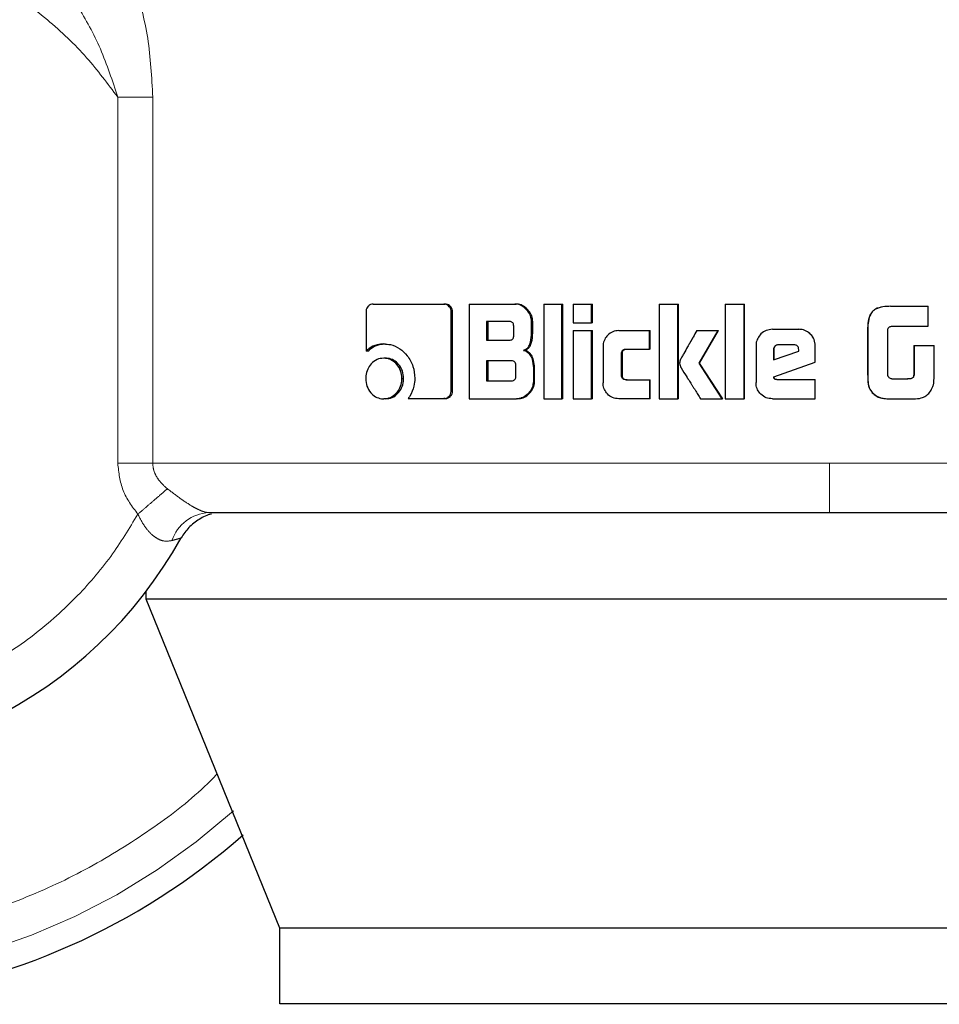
# Model space of a CAD drawing. Header units: millimetres. Extents: x 19 to 255, y 64 to 156.
# Tile 11 of 76: x 55.476 to 56.446, y 63.542 to 64.581. Entities that reach past the tile are written whole.
import ezdxf

# ---------------------------------------------------------------- set-up
doc = ezdxf.new("R2010")
doc.units = ezdxf.units.MM
doc.linetypes.add('PHANTOM', pattern=[12.7, 6.35, -1.27, 1.27, -1.27, 1.27, -1.27])

msp = doc.modelspace()

# ---------------------------------------------------------------- linework, layer by layer
at = {"color": 8, "linetype": 'PHANTOM', "lineweight": 18}
for p, q in [((55.5795, 64.1131), (55.5795, 64.4993)), ((55.6164, 64.4993), (55.5795, 64.4993)), ((55.6164, 64.1131), (55.6164, 64.4993)), ((56.3707, 64.2546), (56.3705, 64.2546)), ((56.3705, 64.2087), (56.3707, 64.2087)), ((55.5795, 64.1131), (55.6164, 64.1131)), ((56.3302, 64.1131), (55.6164, 64.1131)), ((57.3365, 64.1131), (56.3302, 64.1131))]:
    msp.add_line(p, q, dxfattribs=at)
at = {"color": 7, "linetype": 'Continuous', "lineweight": 25}
for p, q in [((55.8488, 64.2811), (55.9234, 64.2811)), ((55.9234, 64.2811), (55.925, 64.2811)), ((55.9501, 64.2811), (55.9501, 64.1811)), ((55.9501, 64.2811), (55.9984, 64.2811)), ((55.9984, 64.2811), (55.9997, 64.2811)), ((56.0288, 64.2811), (56.0288, 64.1811)), ((56.0288, 64.2811), (56.048, 64.2811)), ((56.048, 64.1811), (56.048, 64.2811)), ((56.048, 64.2811), (56.0491, 64.2811)), ((56.0491, 64.1811), (56.0491, 64.2811)), ((56.06, 64.2811), (56.06, 64.2611)), ((56.06, 64.2811), (56.0793, 64.2811)), ((56.0793, 64.2611), (56.0793, 64.2811)), ((56.0793, 64.2811), (56.0803, 64.2811)), ((56.0803, 64.2611), (56.0803, 64.2811)), ((56.1505, 64.2811), (56.1505, 64.1811)), ((56.1505, 64.2811), (56.1703, 64.2811)), ((56.1703, 64.1811), (56.1703, 64.2811)), ((56.1703, 64.2811), (56.1709, 64.2811)), ((56.1709, 64.1811), (56.1709, 64.2811)), ((56.2204, 64.2811), (56.2204, 64.1811)), ((56.2204, 64.2811), (56.2403, 64.2811)), ((56.2403, 64.1811), (56.2403, 64.2811)), ((56.2403, 64.2811), (56.2407, 64.2811)), ((56.2407, 64.1811), (56.2407, 64.2811)), ((56.3945, 64.2787), (56.3948, 64.2787)), ((56.3948, 64.2787), (56.4344, 64.2787)), ((56.4344, 64.2577), (56.4344, 64.2787)), ((55.8414, 64.2726), (55.8414, 64.2313)), ((55.9313, 64.1898), (55.9313, 64.2726)), ((55.9328, 64.2726), (55.9313, 64.2726)), ((55.9328, 64.1898), (55.9328, 64.2726)), ((55.9924, 64.2626), (55.9685, 64.2626)), ((55.9685, 64.2626), (55.9685, 64.2428)), ((55.97, 64.2626), (55.97, 64.2428)), ((55.9972, 64.2479), (55.9972, 64.2576)), ((56.016, 64.2506), (56.016, 64.2626)), ((56.0172, 64.2626), (56.016, 64.2626)), ((56.0172, 64.2506), (56.0172, 64.2626)), ((56.06, 64.2611), (56.0793, 64.2611)), ((56.0803, 64.2611), (56.0793, 64.2611)), ((56.3956, 64.2577), (56.4344, 64.2577)), ((56.0172, 64.2506), (56.016, 64.2506)), ((56.06, 64.253), (56.0793, 64.253)), ((56.06, 64.253), (56.06, 64.1811)), ((56.0793, 64.1811), (56.0793, 64.253)), ((56.0793, 64.253), (56.0803, 64.253)), ((56.0803, 64.1811), (56.0803, 64.253)), ((56.1081, 64.2531), (56.1404, 64.2531)), ((56.1404, 64.2336), (56.1404, 64.2531)), ((56.1404, 64.2531), (56.1412, 64.2531)), ((56.1412, 64.2336), (56.1412, 64.2531)), ((56.1904, 64.253), (56.2128, 64.253)), ((56.1928, 64.2188), (56.2128, 64.253)), ((56.1933, 64.2188), (56.2133, 64.253)), ((56.2128, 64.253), (56.2133, 64.253)), ((56.2701, 64.2544), (56.2979, 64.2544)), ((56.2979, 64.2544), (56.2981, 64.2544)), ((56.3705, 64.2546), (56.3705, 64.2087)), ((56.3707, 64.2546), (56.3707, 64.2087)), ((56.3917, 64.2061), (56.3917, 64.2536)), ((55.8602, 64.239), (55.862, 64.239)), ((55.9685, 64.2428), (55.9924, 64.2428)), ((56.0914, 64.2361), (56.0914, 64.198)), ((56.2528, 64.237), (56.2528, 64.1983)), ((56.2927, 64.2381), (56.2764, 64.2381)), ((56.3153, 64.2196), (56.3153, 64.237)), ((56.3153, 64.237), (56.3153, 64.237)), ((56.3153, 64.2196), (56.3153, 64.237)), ((56.4192, 64.2372), (56.4192, 64.2064)), ((56.4192, 64.2372), (56.4196, 64.2372)), ((56.4196, 64.2372), (56.4196, 64.2064)), ((56.4196, 64.2372), (56.4406, 64.2372)), ((56.4406, 64.2059), (56.4406, 64.2372)), ((55.8433, 64.2313), (55.8414, 64.2313)), ((56.0075, 64.2322), (56.0088, 64.2322)), ((56.111, 64.2061), (56.111, 64.2286)), ((56.1118, 64.2286), (56.111, 64.2286)), ((56.1118, 64.2061), (56.1118, 64.2286)), ((56.1159, 64.2336), (56.1404, 64.2336)), ((56.1412, 64.2336), (56.1404, 64.2336)), ((56.2713, 64.2331), (56.2713, 64.2223)), ((56.2713, 64.2331), (56.2715, 64.2331)), ((56.2713, 64.2223), (56.2978, 64.2312)), ((56.2715, 64.2331), (56.2715, 64.2223)), ((56.2978, 64.2312), (56.2978, 64.2329)), ((55.8619, 64.224), (55.8601, 64.224)), ((55.9948, 64.2212), (55.9685, 64.2212)), ((55.9685, 64.2212), (55.9685, 64.2)), ((55.97, 64.2212), (55.97, 64.2)), ((55.9996, 64.2051), (55.9996, 64.2162)), ((56.2172, 64.1811), (56.1928, 64.2188)), ((56.1933, 64.2188), (56.1928, 64.2188)), ((56.2177, 64.1811), (56.1933, 64.2188)), ((56.2715, 64.2042), (56.3153, 64.2196)), ((56.2717, 64.2042), (56.3153, 64.2196)), ((56.3153, 64.2196), (56.3153, 64.2196)), ((56.0179, 64.2137), (56.0179, 64.1995)), ((56.0192, 64.2137), (56.0179, 64.2137)), ((56.0192, 64.1995), (56.0192, 64.2137)), ((56.1118, 64.2061), (56.111, 64.2061)), ((56.2717, 64.2042), (56.2715, 64.2042)), ((56.4192, 64.2064), (56.4196, 64.2064)), ((55.8793, 64.2025), (55.8811, 64.2025)), ((55.9685, 64.2), (55.9948, 64.2)), ((56.0192, 64.1995), (56.0179, 64.1995)), ((56.1159, 64.2011), (56.1404, 64.2011)), ((56.1404, 64.2011), (56.1404, 64.1811)), ((56.1404, 64.2011), (56.1412, 64.2011)), ((56.1412, 64.1811), (56.1412, 64.2011)), ((56.2747, 64.2014), (56.3153, 64.2014)), ((56.3153, 64.1811), (56.3153, 64.2014)), ((56.3153, 64.2014), (56.3153, 64.2014)), ((56.3153, 64.1811), (56.3153, 64.2014)), ((56.3962, 64.202), (56.413, 64.202)), ((55.9328, 64.1898), (55.9313, 64.1898)), ((56.3755, 64.1875), (56.3757, 64.1875)), ((55.8619, 64.1811), (55.8601, 64.1811)), ((55.8858, 64.1813), (55.9234, 64.1813)), ((55.925, 64.1813), (55.9234, 64.1813)), ((55.9501, 64.1811), (56.0003, 64.1811)), ((56.0016, 64.1811), (56.0003, 64.1811)), ((56.0288, 64.1811), (56.048, 64.1811)), ((56.0491, 64.1811), (56.048, 64.1811)), ((56.06, 64.1811), (56.0793, 64.1811)), ((56.0803, 64.1811), (56.0793, 64.1811)), ((56.1404, 64.1811), (56.1081, 64.1811)), ((56.1412, 64.1811), (56.1404, 64.1811)), ((56.1505, 64.1811), (56.1703, 64.1811)), ((56.1709, 64.1811), (56.1703, 64.1811)), ((56.1943, 64.1811), (56.2172, 64.1811)), ((56.2177, 64.1811), (56.2172, 64.1811)), ((56.2204, 64.1811), (56.2403, 64.1811)), ((56.2407, 64.1811), (56.2403, 64.1811)), ((56.2701, 64.1811), (56.3153, 64.1811)), ((56.3153, 64.1811), (56.3153, 64.1811)), ((56.3946, 64.1811), (56.3949, 64.1811)), ((56.3949, 64.1811), (56.4191, 64.1811)), ((55.6096, 63.9697), (55.6096, 63.9782)), ((55.7506, 63.6227), (55.6096, 63.9697)), ((57.1457, 63.9697), (55.6096, 63.9697)), ((57.0242, 63.6227), (55.7506, 63.6227)), ((55.7506, 63.5427), (55.7506, 63.6227)), ((57.0242, 63.5427), (55.7506, 63.5427))]:
    msp.add_line(p, q, dxfattribs=at)
for radius, start, end in [(0.72, 105.8112, 311.2516), (0.4685, 123.2858, 330.8783)]:
    msp.add_arc((55.2371, 64.2623), radius, start, end, dxfattribs=at)
at = {"color": 8, "linetype": 'PHANTOM', "lineweight": 18}
for centre, radius, start, end in [((55.2371, 64.2623), 0.6941, 180, 312.0009), ((55.6778, 64.0177), 0.0434, 92.921, 161.4483)]:
    msp.add_arc(centre, radius, start, end, dxfattribs=at)
for points, knots in [([(55.543, 64.7085), (55.5536, 64.6967), (55.5748, 64.673), (55.5975, 64.6202), (55.6132, 64.5619), (55.6153, 64.5203), (55.6164, 64.4993)], [0, 0, 0, 0, 0.245897, 0.494341, 0.745907, 1, 1, 1, 1]), ([(55.5795, 64.4993), (55.5689, 64.5135), (55.5468, 64.543), (55.5049, 64.583), (55.4542, 64.6197), (55.3943, 64.65), (55.3263, 64.6713), (55.2522, 64.6808), (55.1752, 64.6766), (55.0993, 64.6578), (55.0283, 64.6253), (54.9657, 64.5811), (54.914, 64.5283), (54.8743, 64.4704), (54.8463, 64.4106), (54.829, 64.3517), (54.8209, 64.2956), (54.8201, 64.2422), (54.826, 64.1891), (54.8395, 64.1342), (54.8623, 64.0772), (54.8959, 64.0204), (54.941, 63.9666), (54.9975, 63.919), (55.064, 63.881), (55.1378, 63.8554), (55.2152, 63.8441), (55.2922, 63.8472), (55.3651, 63.8638), (55.4308, 63.8915), (55.4875, 63.9275), (55.5345, 63.9689), (55.5724, 64.0127), (55.5916, 64.0443), (55.6007, 64.0594)], [0, 0, 0, 0, 0.024611, 0.051424, 0.080457, 0.111629, 0.14474, 0.179451, 0.21529, 0.251681, 0.287991, 0.323595, 0.357938, 0.390581, 0.421222, 0.449692, 0.47594, 0.500002, 0.524049, 0.550282, 0.578737, 0.609364, 0.641994, 0.676326, 0.711923, 0.748231, 0.784624, 0.820469, 0.85519, 0.888312, 0.919499, 0.948546, 0.975374, 1, 1, 1, 1]), ([(55.5795, 64.4993), (55.5739, 64.5165), (55.5628, 64.5504), (55.538, 64.5959), (55.5096, 64.6358), (55.487, 64.655), (55.4761, 64.6644)], [0, 0, 0, 0, 0.265014, 0.521286, 0.766879, 1, 1, 1, 1]), ([(55.6845, 63.7853), (55.679, 63.7798), (55.6561, 63.7571), (55.6098, 63.7226), (55.5454, 63.6828), (55.4743, 63.6503), (55.3983, 63.6259), (55.3187, 63.6109), (55.2371, 63.6058), (55.1556, 63.6109), (55.0759, 63.6259), (54.9999, 63.6503), (54.9289, 63.6829), (54.8642, 63.7224), (54.8064, 63.7673), (54.756, 63.8163), (54.7087, 63.8731), (54.6668, 63.9373), (54.6321, 64.0079), (54.6045, 64.0866), (54.5858, 64.1713), (54.5834, 64.2333), (54.5823, 64.2623)], [0, 0, 0, 0, 0.015432, 0.063527, 0.113359, 0.164673, 0.217157, 0.270453, 0.324164, 0.377873, 0.431169, 0.483655, 0.534968, 0.5848, 0.632895, 0.679059, 0.723157, 0.778356, 0.829925, 0.877925, 0.942724, 1, 1, 1, 1]), ([(55.6007, 64.0594), (55.5947, 64.0674), (55.5828, 64.0834), (55.5806, 64.1032), (55.5795, 64.1131)], [0, 0, 0, 0, 0.500873, 1, 1, 1, 1]), ([(55.6164, 64.1131), (55.6166, 64.1106), (55.6171, 64.1056), (55.6205, 64.0984), (55.6254, 64.0918), (55.6297, 64.0881), (55.6319, 64.0862)], [0, 0, 0, 0, 0.228033, 0.467094, 0.723333, 1, 1, 1, 1]), ([(56.3302, 64.0611), (56.3302, 64.0617), (56.3302, 64.0628), (56.3302, 64.0693), (56.3302, 64.0761), (56.3302, 64.0844), (56.3302, 64.0965), (56.3302, 64.1066), (56.3302, 64.1131)], [0, 0, 0, 0, 0.2398226, 0.3688334, 0.5005102, 0.6321121, 0.7609085, 1, 1, 1, 1]), ([(55.6319, 64.0862), (55.6299, 64.0845), (55.626, 64.0811), (55.6182, 64.0744), (55.6097, 64.0671), (55.6037, 64.0619), (55.6007, 64.0594)], [0, 0, 0, 0, 0.246703, 0.499981, 0.753277, 1, 1, 1, 1]), ([(55.6319, 64.0862), (55.6362, 64.0829), (55.6445, 64.0765), (55.6554, 64.0692), (55.663, 64.065), (55.668, 64.0627), (55.6724, 64.0613), (55.6745, 64.0611), (55.6756, 64.0611)], [0, 0, 0, 0, 0.279012, 0.530984, 0.649383, 0.765739, 0.881598, 1, 1, 1, 1]), ([(55.6366, 64.0315), (55.6335, 64.031), (55.6288, 64.0304), (55.6221, 64.033), (55.6155, 64.0373), (55.6076, 64.0459), (55.6031, 64.0548), (55.6007, 64.0594)], [0, 0, 0, 0, 0.249004, 0.369444, 0.488619, 0.733641, 1, 1, 1, 1]), ([(55.6464, 64.0343), (55.6462, 64.0343), (55.646, 64.0342), (55.6434, 64.0335), (55.6394, 64.0323), (55.6366, 64.0315)], [0, 0, 0, 0, 0.243928, 0.491172, 1, 1, 1, 1])]:
    msp.add_open_spline(points, degree=3, knots=knots, dxfattribs=at)
at = {"color": 7, "linetype": 'Continuous', "lineweight": 25}
for points, knots in [([(55.8488, 64.2811), (55.8479, 64.2809), (55.846, 64.2807), (55.8437, 64.279), (55.842, 64.2766), (55.8414, 64.2743), (55.8414, 64.2729), (55.8414, 64.2726)], [0, 0, 0, 0, 0.23786, 0.478427, 0.691234, 0.914874, 1, 1, 1, 1]), ([(55.9313, 64.2726), (55.9312, 64.2736), (55.931, 64.2757), (55.9294, 64.2783), (55.9274, 64.2801), (55.9253, 64.2809), (55.9239, 64.281), (55.9234, 64.2811)], [0, 0, 0, 0, 0.231914, 0.466727, 0.67431, 0.866768, 1, 1, 1, 1]), ([(55.9328, 64.2726), (55.9327, 64.2737), (55.9325, 64.2759), (55.9308, 64.2785), (55.9285, 64.2804), (55.9265, 64.281), (55.9253, 64.281), (55.925, 64.2811)], [0, 0, 0, 0, 0.245321, 0.493166, 0.705861, 0.934093, 1, 1, 1, 1]), ([(56.016, 64.2626), (56.0158, 64.2646), (56.0154, 64.2686), (56.0118, 64.2743), (56.0071, 64.2788), (56.002, 64.2809), (55.9993, 64.281), (55.9984, 64.2811)], [0, 0, 0, 0, 0.211211, 0.417812, 0.697632, 0.899564, 1, 1, 1, 1]), ([(56.0172, 64.2626), (56.017, 64.2646), (56.0166, 64.2686), (56.013, 64.2743), (56.0083, 64.2788), (56.0033, 64.2809), (56.0006, 64.281), (55.9997, 64.2811)], [0, 0, 0, 0, 0.2124657, 0.4201452, 0.6999445, 0.9008699, 1, 1, 1, 1]), ([(56.3945, 64.2787), (56.3919, 64.2786), (56.3865, 64.2784), (56.3797, 64.2766), (56.375, 64.273), (56.3721, 64.2678), (56.3707, 64.2615), (56.3706, 64.2567), (56.3705, 64.2546)], [0, 0, 0, 0, 0.201037, 0.403966, 0.519771, 0.635405, 0.841115, 1, 1, 1, 1]), ([(56.3948, 64.2787), (56.3921, 64.2786), (56.3867, 64.2784), (56.3798, 64.2765), (56.3751, 64.2729), (56.3722, 64.2677), (56.3709, 64.2614), (56.3708, 64.2566), (56.3707, 64.2546)], [0, 0, 0, 0, 0.202634, 0.407264, 0.523033, 0.638648, 0.845679, 1, 1, 1, 1]), ([(55.9972, 64.2576), (55.9972, 64.2585), (55.9971, 64.2598), (55.9962, 64.2613), (55.9951, 64.2621), (55.9938, 64.2626), (55.9929, 64.2626), (55.9924, 64.2626)], [0, 0, 0, 0, 0.314575, 0.468349, 0.623008, 0.839614, 1, 1, 1, 1]), ([(56.3917, 64.2536), (56.3919, 64.2543), (56.3921, 64.2554), (56.3931, 64.2567), (56.3942, 64.2574), (56.3951, 64.2576), (56.3956, 64.2577)], [0, 0, 0, 0, 0.336236, 0.550501, 0.765405, 1, 1, 1, 1]), ([(55.9924, 64.2428), (55.9931, 64.2429), (55.9943, 64.243), (55.9957, 64.2437), (55.9966, 64.2448), (55.9971, 64.2462), (55.9972, 64.2473), (55.9972, 64.2479)], [0, 0, 0, 0, 0.272572, 0.436063, 0.601252, 0.792504, 1, 1, 1, 1]), ([(56.0075, 64.2322), (56.0087, 64.2328), (56.0109, 64.2338), (56.0136, 64.2368), (56.0156, 64.2425), (56.0158, 64.2473), (56.016, 64.2506)], [0, 0, 0, 0, 0.186541, 0.343361, 0.54886, 1, 1, 1, 1]), ([(56.0088, 64.2322), (56.01, 64.2328), (56.0122, 64.2338), (56.0148, 64.2368), (56.0168, 64.2424), (56.0171, 64.2472), (56.0172, 64.2506)], [0, 0, 0, 0, 0.184839, 0.341605, 0.546616, 1, 1, 1, 1]), ([(56.1081, 64.2531), (56.1059, 64.2529), (56.1016, 64.2524), (56.0964, 64.2487), (56.0928, 64.2438), (56.0915, 64.2393), (56.0915, 64.2367), (56.0914, 64.2361)], [0, 0, 0, 0, 0.246137, 0.494068, 0.706479, 0.932696, 1, 1, 1, 1]), ([(56.1904, 64.253), (56.1891, 64.2507), (56.1877, 64.2482), (56.1861, 64.2455), (56.1857, 64.2449), (56.1853, 64.2442), (56.185, 64.2436), (56.1847, 64.243), (56.1844, 64.2426), (56.1841, 64.242), (56.1837, 64.2414), (56.1834, 64.2408), (56.1832, 64.2404), (56.1829, 64.2399), (56.1827, 64.2395), (56.1824, 64.2391), (56.1821, 64.2385), (56.1815, 64.2375), (56.1796, 64.2343), (56.1773, 64.2302), (56.175, 64.2261), (56.1739, 64.224), (56.1727, 64.2219), (56.1724, 64.2202), (56.1721, 64.2188)], [0, 0, 0, 0, 0.207033, 0.219967, 0.245835, 0.258766, 0.284662, 0.297596, 0.310527, 0.323459, 0.349353, 0.362285, 0.375217, 0.388145, 0.401108, 0.414037, 0.426963, 0.452846, 0.504608, 0.711617, 0.815119, 0.866882, 0.89276, 1, 1, 1, 1]), ([(56.2701, 64.2544), (56.2679, 64.2541), (56.2634, 64.2537), (56.258, 64.2499), (56.2543, 64.245), (56.2529, 64.2405), (56.2528, 64.2378), (56.2528, 64.237)], [0, 0, 0, 0, 0.242823, 0.487159, 0.701501, 0.919938, 1, 1, 1, 1]), ([(56.3153, 64.237), (56.3151, 64.2392), (56.3146, 64.2437), (56.3108, 64.2491), (56.3059, 64.2529), (56.3014, 64.2543), (56.2987, 64.2543), (56.2979, 64.2544)], [0, 0, 0, 0, 0.242786, 0.486991, 0.700874, 0.920407, 1, 1, 1, 1]), ([(56.3153, 64.237), (56.3151, 64.2393), (56.3147, 64.2437), (56.3109, 64.2491), (56.3059, 64.2529), (56.3014, 64.2543), (56.2987, 64.2543), (56.2981, 64.2544)], [0, 0, 0, 0, 0.244549, 0.490499, 0.70543, 0.924141, 1, 1, 1, 1]), ([(55.8602, 64.239), (55.8578, 64.2389), (55.8523, 64.2385), (55.8459, 64.2354), (55.8425, 64.2323), (55.8414, 64.2313)], [0, 0, 0, 0, 0.350329, 0.792582, 1, 1, 1, 1]), ([(55.8433, 64.2313), (55.8452, 64.2329), (55.8495, 64.2366), (55.8562, 64.2388), (55.8606, 64.239), (55.862, 64.239)], [0, 0, 0, 0, 0.348292, 0.793399, 1, 1, 1, 1]), ([(55.8602, 64.239), (55.8626, 64.2389), (55.8684, 64.2385), (55.8772, 64.2345), (55.8855, 64.2265), (55.8918, 64.2157), (55.8925, 64.207), (55.8929, 64.2026)], [0, 0, 0, 0, 0.141642, 0.344195, 0.545921, 0.775195, 1, 1, 1, 1]), ([(56.2764, 64.2381), (56.2757, 64.238), (56.2743, 64.2378), (56.2727, 64.2366), (56.2716, 64.2351), (56.2713, 64.2338), (56.2713, 64.2332), (56.2713, 64.2331)], [0, 0, 0, 0, 0.271952, 0.519328, 0.75545, 0.965055, 1, 1, 1, 1]), ([(56.2767, 64.2381), (56.276, 64.238), (56.2746, 64.2379), (56.273, 64.2367), (56.2718, 64.2352), (56.2715, 64.2339), (56.2715, 64.2332), (56.2715, 64.2331)], [0, 0, 0, 0, 0.257401, 0.505057, 0.738765, 0.950724, 1, 1, 1, 1]), ([(56.2978, 64.2329), (56.2977, 64.2337), (56.2977, 64.2349), (56.2969, 64.2364), (56.2959, 64.2373), (56.2945, 64.238), (56.2934, 64.238), (56.2927, 64.2381)], [0, 0, 0, 0, 0.273311, 0.436253, 0.600623, 0.74958, 1, 1, 1, 1]), ([(56.0075, 64.2322), (56.0088, 64.2318), (56.0114, 64.231), (56.0147, 64.2275), (56.0173, 64.2216), (56.0177, 64.2167), (56.0179, 64.2137)], [0, 0, 0, 0, 0.175759, 0.369296, 0.61279, 1, 1, 1, 1]), ([(56.0192, 64.2137), (56.019, 64.2164), (56.0186, 64.2211), (56.0164, 64.2268), (56.0134, 64.2303), (56.0107, 64.2317), (56.0092, 64.2322), (56.0088, 64.2322)], [0, 0, 0, 0, 0.347309, 0.606074, 0.779141, 0.952781, 1, 1, 1, 1]), ([(56.111, 64.2286), (56.111, 64.2293), (56.1111, 64.2304), (56.1117, 64.2319), (56.1127, 64.2328), (56.1142, 64.2335), (56.1153, 64.2335), (56.1159, 64.2336)], [0, 0, 0, 0, 0.249231, 0.412019, 0.576235, 0.76379, 1, 1, 1, 1]), ([(56.1118, 64.2286), (56.1119, 64.2293), (56.1119, 64.2305), (56.1126, 64.232), (56.1137, 64.2329), (56.1151, 64.2335), (56.1162, 64.2336), (56.1168, 64.2336)], [0, 0, 0, 0, 0.266554, 0.428163, 0.591052, 0.784651, 1, 1, 1, 1]), ([(55.8601, 64.224), (55.8576, 64.2237), (55.8528, 64.2232), (55.8469, 64.2185), (55.8428, 64.2124), (55.8413, 64.2068), (55.8412, 64.2034), (55.8411, 64.2025)], [0, 0, 0, 0, 0.2429576, 0.4880971, 0.6981418, 0.9211039, 1, 1, 1, 1]), ([(55.8793, 64.2025), (55.879, 64.2052), (55.8785, 64.2108), (55.8743, 64.2174), (55.8689, 64.2221), (55.8638, 64.2238), (55.8608, 64.2239), (55.8601, 64.224)], [0, 0, 0, 0, 0.243031, 0.488074, 0.700021, 0.923056, 1, 1, 1, 1]), ([(55.8811, 64.2025), (55.8808, 64.2052), (55.8803, 64.2107), (55.8762, 64.2173), (55.8708, 64.2221), (55.8658, 64.2238), (55.8627, 64.2239), (55.8619, 64.224)], [0, 0, 0, 0, 0.240991, 0.483965, 0.695768, 0.919684, 1, 1, 1, 1]), ([(55.9996, 64.2162), (55.9995, 64.2171), (55.9994, 64.2184), (55.9986, 64.2199), (55.9975, 64.2207), (55.9962, 64.2212), (55.9952, 64.2212), (55.9948, 64.2212)], [0, 0, 0, 0, 0.320906, 0.474013, 0.628392, 0.84377, 1, 1, 1, 1]), ([(56.1721, 64.2188), (56.1722, 64.2179), (56.1725, 64.2161), (56.1754, 64.2113), (56.1779, 64.2071), (56.1801, 64.2036), (56.1804, 64.2031), (56.1807, 64.2027), (56.1812, 64.202), (56.1825, 64.1998), (56.184, 64.1975), (56.1855, 64.1951), (56.1865, 64.1936), (56.1875, 64.192), (56.1892, 64.1892), (56.1914, 64.1857), (56.1933, 64.1826), (56.1943, 64.1811)], [0, 0, 0, 0, 0.061755, 0.125053, 0.377858, 0.393634, 0.409435, 0.417319, 0.433116, 0.464681, 0.590981, 0.622555, 0.65413, 0.717258, 0.74884, 0.875126, 1, 1, 1, 1]), ([(55.9948, 64.2), (55.9955, 64.2001), (55.9966, 64.2002), (55.998, 64.2009), (55.999, 64.2019), (55.9995, 64.2034), (55.9995, 64.2045), (55.9996, 64.2051)], [0, 0, 0, 0, 0.2663908, 0.428953, 0.5929239, 0.7904756, 1, 1, 1, 1]), ([(56.1159, 64.2011), (56.1151, 64.2012), (56.1138, 64.2013), (56.1123, 64.2021), (56.1114, 64.2032), (56.111, 64.2046), (56.111, 64.2056), (56.111, 64.2061)], [0, 0, 0, 0, 0.324335, 0.475702, 0.626757, 0.831212, 1, 1, 1, 1]), ([(56.1168, 64.2011), (56.1159, 64.2012), (56.1146, 64.2013), (56.1131, 64.2022), (56.1123, 64.2033), (56.1119, 64.2047), (56.1118, 64.2057), (56.1118, 64.2061)], [0, 0, 0, 0, 0.334767, 0.484739, 0.634547, 0.846403, 1, 1, 1, 1]), ([(56.2747, 64.2014), (56.2741, 64.2014), (56.2734, 64.2014), (56.2725, 64.2018), (56.2721, 64.2022), (56.2717, 64.203), (56.2716, 64.2037), (56.2715, 64.2042)], [0, 0, 0, 0, 0.33522, 0.463128, 0.562634, 0.662501, 1, 1, 1, 1]), ([(56.2749, 64.2014), (56.2744, 64.2014), (56.2737, 64.2014), (56.2729, 64.2017), (56.2724, 64.2021), (56.2719, 64.2029), (56.2718, 64.2037), (56.2717, 64.2042)], [0, 0, 0, 0, 0.290114, 0.427001, 0.537157, 0.648396, 1, 1, 1, 1]), ([(56.3705, 64.2087), (56.3706, 64.206), (56.3706, 64.2007), (56.3712, 64.193), (56.3742, 64.1892), (56.3755, 64.1875)], [0, 0, 0, 0, 0.359043, 0.720108, 1, 1, 1, 1]), ([(56.3707, 64.2087), (56.3707, 64.206), (56.3708, 64.2006), (56.3714, 64.1929), (56.3744, 64.1892), (56.3757, 64.1875)], [0, 0, 0, 0, 0.362518, 0.727299, 1, 1, 1, 1]), ([(56.3923, 64.2046), (56.3922, 64.2048), (56.3921, 64.2051), (56.3919, 64.2056), (56.3918, 64.206), (56.3917, 64.2061)], [0, 0, 0, 0, 0.335319, 0.666569, 1, 1, 1, 1]), ([(56.3962, 64.202), (56.3957, 64.2022), (56.3947, 64.2025), (56.3932, 64.2032), (56.3926, 64.2042), (56.3923, 64.2046)], [0, 0, 0, 0, 0.335036, 0.673404, 1, 1, 1, 1]), ([(56.4192, 64.2064), (56.4191, 64.2056), (56.4189, 64.2044), (56.4178, 64.2031), (56.4163, 64.2023), (56.4145, 64.2021), (56.4131, 64.202), (56.4126, 64.202)], [0, 0, 0, 0, 0.273299, 0.402442, 0.531496, 0.855261, 1, 1, 1, 1]), ([(56.4196, 64.2064), (56.4195, 64.2057), (56.4193, 64.2047), (56.4185, 64.2035), (56.4175, 64.2026), (56.4155, 64.2021), (56.414, 64.2021), (56.413, 64.202)], [0, 0, 0, 0, 0.215257, 0.346537, 0.478795, 0.658031, 1, 1, 1, 1]), ([(56.4387, 64.1926), (56.4392, 64.1937), (56.44, 64.1958), (56.4406, 64.2003), (56.4406, 64.2036), (56.4406, 64.2059)], [0, 0, 0, 0, 0.259638, 0.50934, 1, 1, 1, 1]), ([(55.8411, 64.2025), (55.8414, 64.1997), (55.8418, 64.1942), (55.8459, 64.1875), (55.8513, 64.1829), (55.8563, 64.1812), (55.8592, 64.1811), (55.8601, 64.1811)], [0, 0, 0, 0, 0.24308, 0.488339, 0.697771, 0.916619, 1, 1, 1, 1]), ([(55.8601, 64.1811), (55.8625, 64.1813), (55.8674, 64.1819), (55.8734, 64.1865), (55.8776, 64.1926), (55.8791, 64.1982), (55.8792, 64.2016), (55.8793, 64.2025)], [0, 0, 0, 0, 0.242945, 0.488034, 0.701042, 0.919145, 1, 1, 1, 1]), ([(55.8619, 64.1811), (55.8644, 64.1813), (55.8692, 64.1818), (55.8751, 64.1864), (55.8793, 64.1924), (55.8809, 64.1981), (55.881, 64.2015), (55.8811, 64.2025)], [0, 0, 0, 0, 0.240965, 0.484052, 0.696002, 0.915377, 1, 1, 1, 1]), ([(55.8929, 64.2026), (55.8927, 64.1999), (55.8922, 64.1933), (55.8891, 64.1861), (55.8864, 64.1822), (55.8858, 64.1813)], [0, 0, 0, 0, 0.351403, 0.854002, 1, 1, 1, 1]), ([(56.0179, 64.1995), (56.0177, 64.1975), (56.0173, 64.1934), (56.0137, 64.1877), (56.0089, 64.1833), (56.0039, 64.1812), (56.0012, 64.1811), (56.0003, 64.1811)], [0, 0, 0, 0, 0.212314, 0.418154, 0.699498, 0.905968, 1, 1, 1, 1]), ([(56.0016, 64.1811), (56.0036, 64.1813), (56.0074, 64.1817), (56.0129, 64.1855), (56.0171, 64.1905), (56.019, 64.1958), (56.0191, 64.1986), (56.0192, 64.1995)], [0, 0, 0, 0, 0.213685, 0.427732, 0.703029, 0.907257, 1, 1, 1, 1]), ([(56.1081, 64.1811), (56.1058, 64.1813), (56.1014, 64.1818), (56.0961, 64.1858), (56.0926, 64.1908), (56.0915, 64.1951), (56.0915, 64.1976), (56.0914, 64.198)], [0, 0, 0, 0, 0.254559, 0.510711, 0.728406, 0.945243, 1, 1, 1, 1]), ([(56.2701, 64.1811), (56.2678, 64.1813), (56.2633, 64.1817), (56.2579, 64.1856), (56.2542, 64.1905), (56.2529, 64.195), (56.2528, 64.1977), (56.2528, 64.1983)], [0, 0, 0, 0, 0.246514, 0.494852, 0.706887, 0.92483, 1, 1, 1, 1]), ([(55.9234, 64.1813), (55.9244, 64.1814), (55.9263, 64.1816), (55.9288, 64.1834), (55.9305, 64.1858), (55.9312, 64.1881), (55.9312, 64.1894), (55.9313, 64.1898)], [0, 0, 0, 0, 0.2374372, 0.477527, 0.6928755, 0.9181915, 1, 1, 1, 1]), ([(55.925, 64.1813), (55.9261, 64.1814), (55.9282, 64.1817), (55.9307, 64.1837), (55.9324, 64.1862), (55.9328, 64.1884), (55.9328, 64.1896), (55.9328, 64.1898)], [0, 0, 0, 0, 0.267631, 0.513614, 0.736613, 0.951837, 1, 1, 1, 1]), ([(56.3755, 64.1875), (56.3768, 64.1863), (56.3793, 64.1839), (56.3859, 64.1813), (56.3911, 64.1811), (56.3946, 64.1811)], [0, 0, 0, 0, 0.250002, 0.499903, 1, 1, 1, 1]), ([(56.3757, 64.1875), (56.3777, 64.1858), (56.3816, 64.1824), (56.3887, 64.1812), (56.3931, 64.1811), (56.3949, 64.1811)], [0, 0, 0, 0, 0.369018, 0.738776, 1, 1, 1, 1]), ([(56.4191, 64.1811), (56.4218, 64.1812), (56.4263, 64.1814), (56.4322, 64.1838), (56.4362, 64.1877), (56.4379, 64.191), (56.4387, 64.1926)], [0, 0, 0, 0, 0.331207, 0.554475, 0.778885, 1, 1, 1, 1]), ([(55.6784, 64.0593), (55.6784, 64.0593), (55.6737, 64.059), (55.6653, 64.054), (55.654, 64.0459), (55.6489, 64.0382), (55.6464, 64.0343)], [0, 0, 0, 0, 0.000057, 0.337282, 0.674549, 1, 1, 1, 1]), ([(55.6756, 64.0611), (55.7055, 64.0611), (55.7656, 64.0611), (55.8679, 64.0611), (55.9776, 64.0611), (56.093, 64.0611), (56.2112, 64.0611), (56.2907, 64.0611), (56.3302, 64.0611)], [0, 0, 0, 0, 0.165107, 0.332428, 0.5009, 0.669156, 0.835866, 1, 1, 1, 1]), ([(56.3302, 64.0611), (56.3584, 64.0611), (56.4168, 64.0611), (56.5063, 64.0611), (56.6013, 64.0611), (56.701, 64.0611), (56.8039, 64.0611), (56.8975, 64.0611), (56.9802, 64.0611), (57.0516, 64.0611), (57.1171, 64.0611), (57.1747, 64.0611), (57.2222, 64.0611), (57.2574, 64.0611), (57.2802, 64.0611), (57.283, 64.0611), (57.2845, 64.0611)], [0, 0, 0, 0, 0.056512, 0.116766, 0.180699, 0.251722, 0.32802, 0.409681, 0.474925, 0.543225, 0.614383, 0.68811, 0.76403, 0.841683, 0.920535, 1, 1, 1, 1])]:
    msp.add_open_spline(points, degree=3, knots=knots, dxfattribs=at)

doc.saveas('drawing.dxf')
